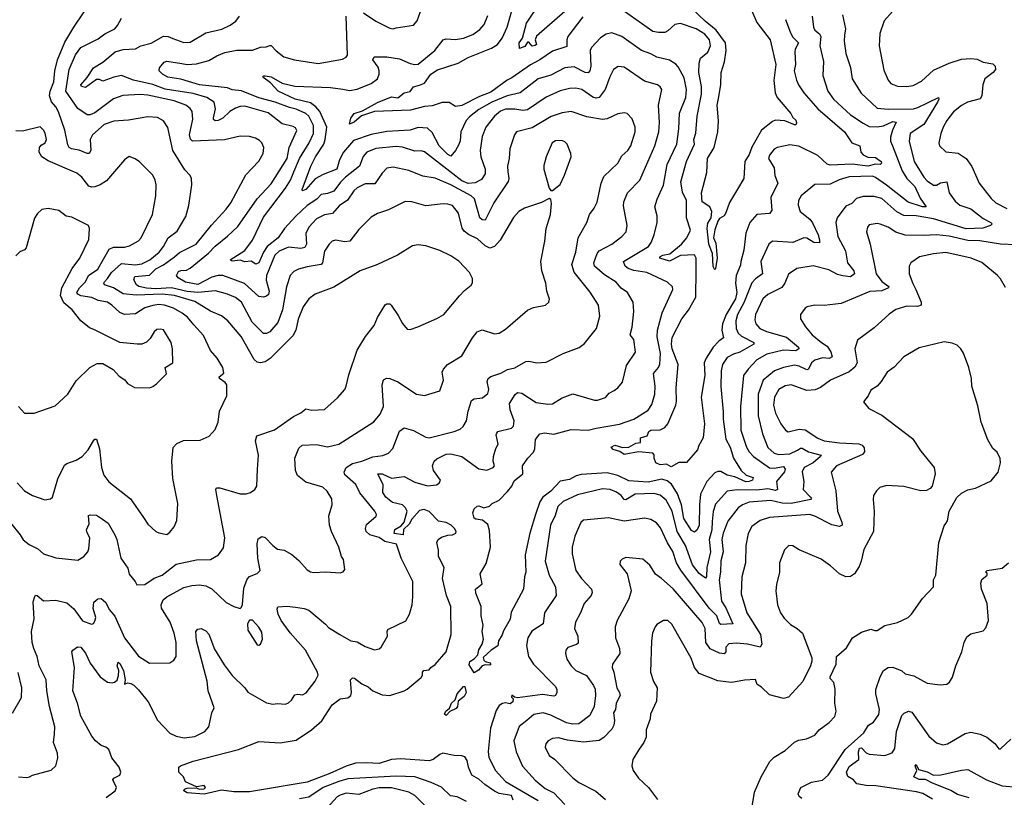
# Model space of a CAD drawing. Extents: x 1246169 to 1426871, y 660025 to 763458.
# Tile 19 of 256: x 1264223 to 1270530, y 677013 to 681993. Entities that reach past the tile are written whole.
import ezdxf

# ---------------------------------------------------------------- set-up
doc = ezdxf.new("R2010")
doc.units = 0

msp = doc.modelspace()

# ---------------------------------------------------------------- linework, layer by layer
at = {"layer": '0CON20XD'}
for points in [[(1264165, 678770), (1264226.5, 678695), (1264245, 678662.2), (1264285, 678632.9), (1264338.8, 678605), (1264375, 678573.1), (1264455, 678545.6), (1264595, 678532.5), (1264635, 678555.8), (1264658.9, 678585), (1264667.1, 678605), (1264673.2, 678675), (1264655, 678707.5), (1264652.2, 678725), (1264669.2, 678765), (1264665, 678817.5), (1264675, 678822.5), (1264715, 678820), (1264753.3, 678795), (1264789.1, 678769.1), (1264832.2, 678695), (1264844.6, 678664.6), (1264871.8, 678545), (1264915, 678480), (1264925, 678442), (1264963.3, 678395), (1264973, 678373), (1265025, 678376.2), (1265085, 678416.9), (1265135, 678435.6), (1265225, 678506.9), (1265355, 678532.9), (1265445, 678535.7), (1265497.5, 678565), (1265528.3, 678611.7), (1265536.9, 678675), (1265485.7, 678945.7), (1265480, 678985), (1265483.8, 678995), (1265505, 678995.7), (1265635, 678957.1), (1265673.9, 678956.1), (1265702.5, 678965), (1265730, 678985), (1265741.2, 679005), (1265745.5, 679114.5), (1265752.7, 679205), (1265734.6, 679295), (1265741.5, 679328.5), (1265855, 679366.7), (1265977.6, 679452.4), (1266025, 679475.6), (1266055, 679501.5), (1266095, 679491.8), (1266175, 679496.7), (1266258.7, 679571.3), (1266305.4, 679624.6), (1266314.4, 679645), (1266330.8, 679719.2), (1266385, 679876.2), (1266437.1, 679965), (1266494.3, 680035), (1266515.7, 680085), (1266565, 680166.7), (1266575, 680173.3), (1266593, 680173), (1266602.5, 680165), (1266648.3, 680098.3), (1266675, 680046.7), (1266705, 680010), (1266725, 680008.8), (1266772.5, 680025), (1266895, 680078.8), (1266940, 680105), (1267041.2, 680225), (1267071.7, 680258.3), (1267115, 680292.5), (1267123, 680307), (1267123.3, 680335), (1267104.2, 680375), (1267035, 680447.1), (1266985, 680480.6), (1266915, 680514.4), (1266825, 680544.2), (1266775, 680551.2), (1266740, 680545), (1266643.3, 680485), (1266515, 680425.6), (1266403.3, 680385), (1266235, 680279.5), (1266115, 680234.4), (1266075, 680204.4), (1266039.5, 680155), (1266006.4, 680075), (1265992.1, 680005), (1265971.7, 679968.3), (1265827.8, 679822.2), (1265795, 679800.9), (1265765, 679794.4), (1265745, 679799.4), (1265725, 679816.9), (1265642.5, 679965), (1265556.7, 680065), (1265516.4, 680096.3), (1265445, 680125.4), (1265345, 680188.1), (1265215, 680227), (1265135, 680234.6), (1264969.3, 680229.3), (1264885, 680237.8), (1264824.8, 680274.8), (1264765.8, 680295), (1264761.8, 680305), (1264766.2, 680315), (1264785.8, 680335), (1264810.9, 680375), (1264875, 680431.1), (1264962.2, 680422.2), (1265005, 680428.5), (1265056.9, 680455), (1265117.6, 680505), (1265145, 680540.5), (1265174.2, 680595.8), (1265232, 680638), (1265288.4, 680731.6), (1265307.6, 680802.4), (1265325.4, 680935.4), (1265323.3, 680975), (1265314.6, 680994.6), (1265281.7, 681031.7), (1265204.1, 681155), (1265172.1, 681302.1), (1265145, 681345.6), (1265105, 681367.3), (1265045, 681371.8), (1264920.6, 681349.4), (1264825.9, 681344.1), (1264765, 681322.3), (1264689.5, 681255), (1264675.4, 681225), (1264680, 681155), (1264668.8, 681135), (1264655, 681135.5), (1264605, 681157.4), (1264555, 681165.4), (1264540, 681175), (1264531.2, 681191.2), (1264513.5, 681285), (1264472.3, 681402.3), (1264455.7, 681435.7), (1264426.6, 681466.6), (1264415.2, 681505), (1264418.9, 681535), (1264441.6, 681595), (1264448.8, 681665), (1264465.7, 681735), (1264511.8, 681848.3), (1264569.5, 681945), (1264763.8, 682236.2)], [(1267829.5, 682010.5), (1267734.5, 681885), (1267727.5, 681865), (1267728, 681822), (1267635, 681792.4), (1267554.5, 681735.5), (1267495, 681703.3), (1267375, 681620), (1267345, 681605.8), (1267241.7, 681528.3), (1267167.9, 681502.1), (1267055, 681443.3), (1267015, 681437.1), (1266975, 681462.2), (1266928.1, 681461.9), (1266865, 681441.9), (1266815, 681436.4), (1266726.5, 681413.5), (1266494.8, 681405.3), (1266412.7, 681377.2), (1266365, 681337.3), (1266335, 681324.4), (1266345, 681362.5), (1266365, 681392.2), (1266419.8, 681410.3), (1266515, 681462.2), (1266605, 681498.5), (1266645, 681493.3), (1266686.4, 681523.6), (1266725, 681533.3), (1266745, 681563.9), (1266785, 681572.7), (1266815, 681586.9), (1266856.4, 681643.6), (1266898.5, 681671.5), (1267032, 681715), (1267095, 681750.9), (1267245, 681809.7), (1267283.2, 681835), (1267312.9, 681875), (1267345.2, 681944.8), (1267397.9, 682135)], [(1267713.8, 682045), (1267533.5, 681886.5), (1267525.8, 681865), (1267532.5, 681835), (1267525, 681827.5), (1267505, 681822.5), (1267485, 681850), (1267475, 681850), (1267458.7, 681821.3), (1267425, 681808.8), (1267423.2, 681845), (1267444.5, 681875), (1267468.3, 681971.7), (1267566.2, 682113.8)], [(1268910.8, 682055), (1268944.5, 681975), (1269030, 681865), (1269066.6, 681705), (1269053.3, 681603.3), (1269061.8, 681525), (1269075.6, 681495), (1269161.2, 681391.2), (1269175, 681366.9), (1269195, 681350), (1269199.3, 681330.7), (1269195, 681318.8), (1269185, 681318.6), (1269123.8, 681345), (1269065, 681349.4), (1269045, 681341.4), (1268974.7, 681285.3), (1268912.7, 681177.3), (1268895, 681128.6), (1268866.9, 681085), (1268862, 680975), (1268821.4, 680908.6), (1268768.7, 680821.3), (1268746.7, 680755), (1268735, 680737.5), (1268705, 680720), (1268695, 680703.3), (1268675, 680646.7), (1268667.3, 680595), (1268681.2, 680561.2), (1268690.4, 680465), (1268680.3, 680399.7), (1268675, 680391.2), (1268665, 680413.3), (1268661.5, 680495), (1268637.3, 680555), (1268626, 680655), (1268631, 680689), (1268652.1, 680725), (1268655.4, 680765.4), (1268644.5, 680795), (1268595, 680827.5), (1268589.4, 680885), (1268625, 681013.8), (1268629.2, 681105), (1268671.9, 681175), (1268694.4, 681275), (1268698.9, 681345), (1268690.5, 681445), (1268698.3, 681488.3), (1268713.7, 681576.3), (1268715.4, 681655), (1268736.8, 681723.2), (1268748.8, 681795), (1268743.8, 681845), (1268685, 681926.5), (1268613.5, 681983.5), (1268485, 682104.3)], [(1264777.9, 677012.1), (1264835.3, 677054.7), (1264843.5, 677075), (1264820.6, 677125), (1264825.8, 677135), (1264864.4, 677155), (1264872.1, 677175), (1264859.6, 677205), (1264814.4, 677265), (1264795, 677318.8), (1264775, 677334.2), (1264745, 677345.8), (1264709.2, 677375), (1264685.8, 677405), (1264615, 677532.5), (1264593.8, 677615), (1264564.4, 677695), (1264574.5, 677845), (1264556.4, 677943.6), (1264564.1, 677955.9), (1264593.4, 677976.6), (1264615, 677975.3), (1264645, 677936.9), (1264675, 677871.1), (1264738.2, 677785), (1264785, 677751.2), (1264815, 677745.4), (1264830.3, 677750.3), (1264846.7, 677763.3), (1264857.1, 677792.9), (1264858.4, 677825), (1264848.1, 677855), (1264855, 677877.5), (1264865, 677870), (1264887.9, 677825), (1264898.6, 677765), (1264895, 677737.5), (1264915, 677746.2), (1264935, 677742.9), (1264955, 677731.4), (1264985, 677700.8), (1265045.5, 677625), (1265105, 677508), (1265184.7, 677424.7), (1265225, 677403.8), (1265276, 677394), (1265345, 677401.8), (1265409.2, 677435), (1265435.6, 677465), (1265453.8, 677555), (1265468.6, 677585), (1265430.4, 677695), (1265425, 677756.7), (1265355.4, 678014.6), (1265350.6, 678075), (1265365, 678090), (1265386.2, 678093.8), (1265415, 678079.2), (1265435, 678058), (1265471.3, 677961.3), (1265532, 677862), (1265585, 677792.5), (1265665, 677713.3), (1265685.4, 677685.4), (1265805, 677617.1), (1265845, 677608.6), (1265875, 677613.1), (1265925, 677609.4), (1265945, 677617.5), (1265964, 677635), (1265985, 677670), (1266005, 677674), (1266035, 677669.4), (1266057.9, 677682.1), (1266115, 677756.2), (1266134.2, 677795), (1266131.1, 677815), (1266052.9, 677955), (1265955, 678066.5), (1265898.8, 678145), (1265879.5, 678185), (1265872.3, 678217.7), (1265876.4, 678233.6), (1265935, 678237.5), (1265989.8, 678229.8), (1266045, 678222.2), (1266075, 678210.6), (1266182.8, 678122.8), (1266201.3, 678101.3), (1266274.7, 678054.7), (1266345, 678016), (1266385, 678009.2), (1266435, 677979.2), (1266495, 677958), (1266525, 677964.2), (1266538, 677975), (1266580, 678045), (1266576.2, 678075), (1266581.4, 678088.6), (1266697, 678143), (1266720.8, 678185), (1266736.5, 678245), (1266742.1, 678297.9), (1266740.8, 678395), (1266665.6, 678545), (1266636.7, 678635), (1266561.2, 678651.2), (1266525, 678677.5), (1266465, 678693.5), (1266442.9, 678715), (1266438, 678735), (1266445, 678760), (1266506.6, 678813.4), (1266508.1, 678825), (1266497.3, 678845), (1266402.8, 678962.8), (1266375.6, 679015.6), (1266305, 679078.8), (1266302.2, 679095), (1266315, 679125.6), (1266355, 679151.2), (1266414.7, 679165.3), (1266485, 679194.5), (1266548.2, 679201.8), (1266585, 679216.7), (1266613.8, 679246.2), (1266655, 679357.8), (1266685, 679379.5), (1266745, 679361.8), (1266825, 679318.8), (1266845, 679315.5), (1267005.3, 679354.7), (1267045, 679370.5), (1267063.3, 679386.7), (1267084.5, 679425), (1267094.7, 679485.3), (1267118, 679555), (1267134.6, 679565.4), (1267187.8, 679572.2), (1267220.9, 679599.1), (1267227.1, 679625), (1267217.5, 679675), (1267224.1, 679695.9), (1267241.9, 679708.1), (1267305, 679728.2), (1267347, 679753), (1267395, 679763.3), (1267465, 679803.3), (1267485, 679806.9), (1267535, 679794.5), (1267595, 679800.5), (1267704.1, 679855.9), (1267806.3, 679893.7), (1267841.5, 679918.5), (1267918.6, 680015), (1267940, 680095), (1267929.5, 680165), (1267877.1, 680247.1), (1267775.5, 680375.5), (1267760, 680425), (1267784.4, 680504.4), (1267800.5, 680595), (1267855.4, 680694.6), (1267872.9, 680745), (1267903.3, 680785), (1267921.5, 680825), (1267946.5, 680945), (1267965, 680988), (1268054.3, 681075), (1268079.5, 681120.5), (1268118.1, 681155), (1268137.8, 681185), (1268164.5, 681275), (1268164.5, 681305), (1268145, 681358.8), (1268115, 681392), (1268095, 681395.8), (1268055, 681389.4), (1267985, 681357.8), (1267955, 681354.4), (1267855, 681370.5), (1267755, 681404.5), (1267697.2, 681397.2), (1267626.8, 681373.2), (1267505, 681301.2), (1267406.2, 681275), (1267392.9, 681255), (1267362.5, 681165), (1267359.1, 681105), (1267347.5, 681055), (1267349.4, 681019.4), (1267357.1, 680975), (1267352.6, 680957.4), (1267259, 680821), (1267205, 680710), (1267185, 680711.4), (1267170, 680725), (1267136.8, 680845), (1267114.4, 680864.4), (1266985, 680936.4), (1266885, 680978.9), (1266805, 680991.5), (1266715, 681026.9), (1266615, 681048.6), (1266575, 681042), (1266545, 681010), (1266498.1, 680941.9), (1266435, 680941.8), (1266384.8, 680915.2), (1266363.7, 680896.3), (1266323.6, 680836.4), (1266269.8, 680800.3), (1266227.8, 680752.2), (1266175, 680742.5), (1266125, 680718.2), (1266075.4, 680665), (1266056.9, 680623.1), (1266059.7, 680555), (1266049.4, 680535), (1266025, 680528.4), (1265945, 680536.7), (1265885, 680510), (1265858.1, 680485), (1265804.2, 680355), (1265802.4, 680325), (1265820.5, 680255), (1265817, 680233), (1265805, 680221.4), (1265785, 680216.9), (1265755, 680221.1), (1265662.9, 680302.9), (1265525, 680355.6), (1265495, 680355.6), (1265455, 680344.2), (1265365, 680296.1), (1265285, 680312.8), (1265238.9, 680338.9), (1265228.6, 680355), (1265239.6, 680380.4), (1265255, 680387.1), (1265290.8, 680389.2), (1265315, 680401.8), (1265433.3, 680496.7), (1265475, 680542.5), (1265554, 680606), (1265620.6, 680669.4), (1265745.2, 680844.8), (1265835, 680941.1), (1265936.5, 681105), (1265949, 681175), (1265997.6, 681282.4), (1265989.7, 681299.7), (1265975, 681309.6), (1265905, 681325.6), (1265815, 681395.8), (1265665, 681438.2), (1265635, 681436.7), (1265605, 681426.7), (1265568.8, 681405), (1265525, 681363.2), (1265495, 681348.2), (1265475, 681345.6), (1265465, 681353.8), (1265463.8, 681363.8), (1265476.9, 681423.1), (1265467.9, 681465), (1265421.4, 681495), (1265335, 681519.7), (1265155, 681547.9), (1265075, 681578.5), (1264952, 681605), (1264875, 681635.4), (1264825.3, 681624.7), (1264755, 681598.6), (1264735, 681610.8), (1264715, 681610.5), (1264645, 681559.3), (1264619.2, 681565), (1264615, 681575.7), (1264656.4, 681623.6), (1264695.6, 681684.4), (1264755, 681721.5), (1264835, 681786.9), (1264885, 681802.2), (1264965, 681805.5), (1264998.8, 681825), (1265065, 681842.9), (1265145, 681886.9), (1265174.3, 681885.7), (1265205, 681872.9), (1265275, 681847.7), (1265315, 681848.8), (1265415, 681909.7), (1265517.3, 681932.7), (1265572.4, 681957.6), (1265606.9, 681983.1), (1265630.6, 682015)], [(1267382.9, 676995), (1267372.5, 677025), (1267295, 677037.5), (1267265, 677052.5), (1267202.9, 677095), (1267165, 677129.2), (1267120, 677155), (1267098.2, 677205), (1267089.6, 677249.6), (1267075, 677272.2), (1267055, 677279.5), (1267005, 677280.8), (1266933.8, 677295), (1266915, 677287.8), (1266872.2, 677255), (1266845, 677246.6), (1266665, 677259), (1266605, 677254.2), (1266525, 677230.3), (1266445, 677234.8), (1266375, 677230.9), (1266315, 677212), (1266210, 677165), (1266065, 677110.4), (1265695, 677047.7), (1265595, 677047.1), (1265515, 677059.1), (1265405, 677032.2), (1265295, 677041.9), (1265274.4, 677055), (1265278.8, 677065), (1265295, 677070.5), (1265353.9, 677073.9), (1265375, 677064.2), (1265405, 677068.1), (1265414.2, 677075), (1265405, 677088.1), (1265355, 677080), (1265285, 677112.5), (1265272.5, 677145), (1265243, 677173), (1265243.3, 677205), (1265252.5, 677215), (1265335, 677244.2), (1265625, 677318.6), (1265755, 677370), (1265891.7, 677361.7), (1265995, 677378.2), (1266092.9, 677445), (1266158, 677502), (1266224, 677606), (1266276.6, 677643.4), (1266325, 677650.8), (1266344.4, 677665.6), (1266348.6, 677685), (1266341.4, 677765), (1266355, 677777.5), (1266367.5, 677775), (1266415, 677738.9), (1266455, 677720.4), (1266485.3, 677695.3), (1266545, 677668.9), (1266595, 677664.4), (1266686, 677695), (1266705.7, 677705), (1266795, 677780.8), (1266802.9, 677795), (1266803.1, 677815), (1266812, 677825), (1266845, 677829.2), (1266856.5, 677845), (1266885, 677863.5), (1266955.7, 677944.3), (1266987.1, 678055), (1266984.5, 678235), (1266957.5, 678305), (1266930.8, 678415), (1266941.5, 678485), (1266905.5, 678555), (1266905.8, 678595), (1266896, 678645), (1266903.8, 678665), (1266925, 678680), (1266965, 678692), (1266996.1, 678693.9), (1267016.4, 678703.6), (1267018, 678715), (1267008.1, 678735), (1266987.8, 678755), (1266955, 678772.5), (1266905, 678781.5), (1266845, 678842.4), (1266814.8, 678855.2), (1266785, 678848.9), (1266734.7, 678795.3), (1266717.6, 678762.4), (1266682.3, 678727.7), (1266679.4, 678695), (1266622.2, 678702.2), (1266625, 678727.4), (1266667.4, 678752.6), (1266685.7, 678774.3), (1266705.1, 678845.1), (1266695, 678866.3), (1266675, 678885.2), (1266610.4, 678900.4), (1266567.7, 678935), (1266550, 678965), (1266551.3, 679015), (1266516.7, 679085), (1266545, 679085.3), (1266605, 679056.9), (1266686.6, 679066.6), (1266755, 679031.4), (1266835, 679007.1), (1266893.9, 679013.9), (1266910, 679025), (1266918.8, 679045), (1266874.2, 679105), (1266867.1, 679135), (1266878.6, 679165), (1266895, 679180.6), (1266955, 679210), (1266985, 679211.8), (1267055, 679196.4), (1267165, 679116.5), (1267215, 679108.6), (1267256, 679125), (1267264, 679135), (1267256.5, 679165), (1267257.8, 679195), (1267272.4, 679247.6), (1267288, 679275), (1267275.7, 679335), (1267278.6, 679345), (1267286.2, 679355), (1267372.4, 679377.6), (1267385, 679388.8), (1267389.6, 679425), (1267365.4, 679495), (1267359.6, 679535), (1267396.5, 679593.5), (1267412, 679605), (1267440.4, 679600.4), (1267531.1, 679541.1), (1267605, 679530), (1267636.1, 679533.9), (1267697.9, 679572.1), (1267765, 679596.7), (1267905, 679555.6), (1267925, 679555.6), (1267975, 679573.3), (1267999.8, 679600.2), (1268031.5, 679618.5), (1268055, 679635.7), (1268085, 679672), (1268110.6, 679779.4), (1268167.1, 679862.9), (1268157.1, 679945), (1268133.6, 679975), (1268145.3, 680024.7), (1268156.5, 680125), (1268151.4, 680185), (1268117.1, 680245), (1268075, 680274.4), (1268042.6, 680312.6), (1267968.8, 680358.8), (1267905.4, 680415), (1267900.3, 680435), (1267922.1, 680495), (1267935, 680512.2), (1268015, 680556.4), (1268080.6, 680605), (1268106.9, 680635), (1268113.3, 680675), (1268091.2, 680801.2), (1268093, 680827), (1268115.4, 680884.6), (1268194.1, 680965.9), (1268216.9, 681015), (1268292, 681185), (1268316, 681275), (1268321.3, 681335), (1268315.4, 681445), (1268335.8, 681545), (1268325, 681563.8), (1268308.8, 681575), (1268225, 681600), (1268095, 681689.4), (1268055.8, 681694.2), (1268026.6, 681673.4), (1268002.4, 681627.6), (1267974, 681545), (1267935, 681494.6), (1267915, 681491.4), (1267895, 681496.6), (1267823.6, 681546.4), (1267785, 681553.8), (1267745, 681551.6), (1267685, 681536.6), (1267595, 681496.1), (1267475, 681415.3), (1267445, 681411.2), (1267395, 681420.3), (1267335, 681419.5), (1267303.4, 681406.6), (1267264.8, 681375.2), (1267209.6, 681305), (1267186.4, 681245), (1267173.1, 681155), (1267177.8, 681115), (1267204.2, 681035), (1267205.3, 681005), (1267180.2, 680969.8), (1267141.5, 680948.5), (1267095.2, 680944.8), (1267055, 680961.6), (1266815, 681147.1), (1266795, 681153.6), (1266755, 681150), (1266675, 681176.4), (1266635, 681180.8), (1266505, 681167.6), (1266446.9, 681145), (1266422.4, 681117.6), (1266400, 681055), (1266309.2, 680985), (1266277.4, 680952.6), (1266235, 680895.3), (1266195, 680879.4), (1266155, 680873.8), (1266126.6, 680843.4), (1266065, 680802.6), (1265991.9, 680735), (1265920, 680655), (1265877.9, 680595), (1265808.6, 680541.4), (1265784.8, 680505), (1265754.4, 680435), (1265735, 680427.3), (1265706.2, 680446.2), (1265665, 680442.9), (1265635, 680452.8), (1265585, 680447.1), (1265571.2, 680455), (1265664.3, 680515), (1265715, 680580), (1265785, 680727.3), (1265925.2, 680915), (1265957.4, 680965), (1265979.6, 681019.6), (1266014.8, 681105), (1266076.7, 681205), (1266106, 681265), (1266105.2, 681315), (1266075, 681375.7), (1266055, 681391.7), (1265995, 681420.2), (1265950.4, 681430.4), (1265860.6, 681465), (1265755, 681491.6), (1265645, 681536.8), (1265585, 681543.6), (1265555, 681557.5), (1265375, 681574.8), (1265255, 681611.8), (1265173.1, 681625), (1265137.3, 681645), (1265116.8, 681665), (1265117.9, 681685), (1265148.1, 681721.9), (1265165, 681727.8), (1265262.2, 681712.2), (1265295, 681705.4), (1265355, 681710.3), (1265435, 681731.8), (1265485, 681762.2), (1265536.6, 681783.4), (1265615, 681798.2), (1265715, 681798.5), (1265765, 681816.2), (1265801.1, 681818.9), (1265825, 681827.5), (1265835, 681827.5), (1265865, 681793.1), (1265915, 681754.4), (1265982.5, 681735), (1266135, 681711.8), (1266290.5, 681739.5), (1266315, 681753.8), (1266323.9, 681766.1), (1266314.6, 682015.4)], [(1269298.8, 682015), (1269307.3, 681945), (1269316.4, 681926.3), (1269345, 681901.8), (1269354.7, 681884.7), (1269347.5, 681825), (1269371.1, 681725), (1269366.4, 681635), (1269398.5, 681535), (1269434.8, 681484.8), (1269545, 681382.9), (1269625, 681329.6), (1269665, 681310), (1269715, 681307.8), (1269755, 681313.7), (1269815, 681341.4), (1269836.8, 681336.8), (1269813.6, 681286.4), (1269801.4, 681241.4), (1269801.4, 681215), (1269813.1, 681185), (1269875, 681024.5), (1269906.2, 680976.2), (1269955.8, 680925), (1269990.7, 680850.7), (1270028, 680795), (1270005.4, 680794.6), (1269913.3, 680825), (1269775, 680932.7), (1269705, 680982.4), (1269685, 680990), (1269535, 680986.6), (1269472.3, 680967.7), (1269415, 680939.4), (1269315, 680937.5), (1269228.1, 680865), (1269212.1, 680835), (1269208.8, 680805), (1269222.7, 680765), (1269284.7, 680714.7), (1269301.7, 680691.7), (1269337.3, 680615), (1269346.4, 680583.6), (1269345, 680564.3), (1269310, 680565), (1269265, 680593.8), (1269245, 680596.1), (1269174.5, 680565.5), (1269045, 680575.6), (1269021.4, 680555), (1268969.3, 680445), (1268980.8, 680365), (1268935, 680332.9), (1268913.1, 680306.9), (1268860.3, 680179.7), (1268821.6, 680105), (1268810, 680065), (1268812.6, 680015), (1268825.9, 679985), (1268846.9, 679966.9), (1268925.8, 679925.8), (1268924.4, 679915), (1268836.3, 679863.7), (1268795, 679851.9), (1268755, 679830.4), (1268724.7, 679785), (1268716.8, 679745), (1268713.5, 679643.5), (1268729.3, 679480.7), (1268728.4, 679435), (1268746.9, 679306.9), (1268773.7, 679255), (1268794.8, 679185), (1268845, 679106.2), (1268876.7, 679075), (1268920.6, 679060.6), (1268917.5, 679045), (1268895.7, 679035), (1268875, 679034.3), (1268804.5, 679064.5), (1268755, 679075.8), (1268715, 679100), (1268695, 679100), (1268675, 679091.1), (1268624.6, 679035), (1268584.7, 678955), (1268577.1, 678885), (1268574.6, 678755.4), (1268562.5, 678725), (1268545, 678711.9), (1268525, 678721.5), (1268477.5, 678797.5), (1268461.3, 678885), (1268437, 678957), (1268397.9, 679017.9), (1268369.8, 679040.2), (1268335, 679049.5), (1268248.3, 679031.7), (1268125, 679038.8), (1268055, 679074.8), (1267985, 679090.5), (1267819.9, 679080.1), (1267787.9, 679072.1), (1267745, 679049.2), (1267685, 679038), (1267625.6, 678974.4), (1267574.7, 678935), (1267554.3, 678905), (1267526.3, 678825), (1267490.4, 678705), (1267460, 678565), (1267464.6, 678455.4), (1267455.5, 678425), (1267450.6, 678345), (1267372.1, 678197.9), (1267365, 678153.3), (1267321.1, 678078.9), (1267313, 678053), (1267290, 678015), (1267285, 677982.5), (1267243.3, 677955), (1267192.4, 677907.6), (1267195, 677891.2), (1267205, 677883.3), (1267236.2, 677875), (1267240, 677865), (1267235, 677860), (1267205, 677861.2), (1267185, 677854), (1267162, 677828), (1267135, 677810), (1267101.3, 677861.3), (1267106.5, 677883.5), (1267135, 677900.8), (1267158, 677925), (1267163.3, 677956.7), (1267186, 677994), (1267194.3, 678025), (1267184.3, 678075), (1267191.2, 678115), (1267178, 678175), (1267180, 678235), (1267145, 678320), (1267142.5, 678345), (1267185, 678380), (1267173.3, 678445), (1267210, 678510), (1267238.8, 678615), (1267231.7, 678721.7), (1267220.9, 678760.9), (1267188, 678788), (1267144.6, 678794.6), (1267135, 678801.2), (1267126, 678835), (1267135, 678860), (1267153, 678877), (1267165, 678878.9), (1267195, 678867.5), (1267231.7, 678878.3), (1267250, 678895), (1267295, 678916.2), (1267348.2, 678971.8), (1267374.6, 679005.4), (1267390.4, 679039.6), (1267445, 679084.2), (1267444.2, 679135), (1267478.6, 679185), (1267515, 679222.9), (1267522, 679245), (1267525.9, 679305), (1267555, 679340.8), (1267585, 679346.7), (1267645, 679338.8), (1267755, 679369.5), (1267865, 679364), (1267915, 679378), (1268065, 679403.6), (1268155.7, 679434.3), (1268248.5, 679491.5), (1268271.9, 679528.1), (1268291.2, 679595), (1268292.9, 679645), (1268282.5, 679727.5), (1268314, 679766), (1268323, 679787), (1268328.1, 679855), (1268307, 679963), (1268307.9, 680005), (1268338.5, 680115), (1268406.2, 680265), (1268405, 680282.5), (1268372.8, 680312.8), (1268240, 680375), (1268155.8, 680385.8), (1268119.6, 680399.6), (1268102.2, 680415), (1268090.8, 680445), (1268250.4, 680539.6), (1268268.8, 680565), (1268287.9, 680615), (1268306.7, 680695), (1268306.2, 680736.2), (1268291.2, 680795), (1268306, 680844), (1268346.2, 680933.8), (1268370.6, 681065), (1268431.6, 681195), (1268444.1, 681294.1), (1268448.2, 681395), (1268490, 681495), (1268493.6, 681545), (1268479.9, 681619.9), (1268441.2, 681691.2), (1268425, 681708.5), (1268385, 681733.6), (1268305, 681752.3), (1268265, 681774.6), (1268205.3, 681795.3), (1268080.6, 681885), (1268015, 681909.2), (1267980.2, 681899.8), (1267942.7, 681877.3), (1267885, 681814.2), (1267876.4, 681795), (1267881.4, 681695), (1267874.7, 681665.3), (1267865, 681651.9), (1267845, 681653.8), (1267775, 681690), (1267715.3, 681684.7), (1267625, 681638.2), (1267545, 681613.9), (1267427.8, 681525), (1267345, 681504.4), (1267247.9, 681465), (1267165, 681417.9), (1267105, 681371.5), (1267083.6, 681346.4), (1267048.4, 681275), (1267043.5, 681216.5), (1267035.7, 681194.3), (1267015, 681155.8), (1266985, 681120), (1266965, 681128.6), (1266910, 681185), (1266865, 681270.6), (1266835, 681297.7), (1266775, 681301.6), (1266725, 681286.5), (1266575, 681277.8), (1266475, 681257.4), (1266360.5, 681219.5), (1266296.6, 681145), (1266272.5, 681095), (1266254.5, 681035), (1266167.7, 681002.3), (1266115, 680974.3), (1266055, 680905.3), (1266035, 680898), (1266032.7, 680905), (1266087.9, 681055), (1266117.1, 681115), (1266170.9, 681195), (1266180.7, 681225), (1266189.8, 681305), (1266145.7, 681405.7), (1266120.4, 681435), (1266085, 681460.2), (1265987.8, 681485), (1265879.4, 681535), (1265828.7, 681588.7), (1265780.8, 681625), (1265786, 681634), (1265795, 681634.3), (1265835, 681626.7), (1265905, 681586.5), (1265985, 681568.2), (1266215, 681558.3), (1266292.4, 681547.6), (1266335, 681539.7), (1266385, 681547.2), (1266475, 681584.7), (1266514.5, 681615), (1266526.6, 681643.4), (1266525.4, 681664.6), (1266519.2, 681689.2), (1266485.7, 681735), (1266494.4, 681755.6), (1266575, 681754.6), (1266655, 681741.4), (1266725, 681712.5), (1266755, 681706), (1266775, 681708.4), (1266883.1, 681795), (1266936, 681864), (1266955, 681870), (1267015, 681866), (1267065.9, 681874.1), (1267125, 681898.8), (1267170.9, 681929.1), (1267197.1, 681962.9), (1267220.7, 682019.3)], [(1266425, 682036.7), (1266503.4, 681983.4), (1266595, 681938.1), (1266615, 681934.3), (1266635, 681941.4), (1266745, 681958.8), (1266768.6, 681985), (1266800, 682075)], [(1269129.1, 681995), (1269157.3, 681915), (1269174, 681884), (1269210.9, 681845), (1269189.6, 681805), (1269187.4, 681787.4), (1269192.3, 681705), (1269184.6, 681664.6), (1269199.5, 681605), (1269210.9, 681575), (1269245.4, 681525), (1269335, 681422.3), (1269505.5, 681275), (1269553.6, 681203.6), (1269604.2, 681184.2), (1269611.5, 681145), (1269625, 681127.5), (1269655, 681111.8), (1269705, 681109.6), (1269741.5, 681085), (1269742.7, 681075), (1269733.9, 681066.1), (1269705, 681067), (1269655, 681055.7), (1269555, 681067.8), (1269415, 681060.6), (1269395, 681066.7), (1269335, 681123.1), (1269213, 681183), (1269155, 681190.9), (1269075, 681175.4), (1269055, 681164.5), (1269025, 681125.8), (1269019.6, 681105), (1269054.5, 681045), (1269059.1, 680995), (1269078.5, 680945), (1269033.3, 680855), (1269039.7, 680770.3), (1269025, 680751.9), (1268943.6, 680746.4), (1268899.5, 680695), (1268873.8, 680625), (1268862, 680518), (1268842.9, 680445), (1268839, 680421), (1268811.9, 680355), (1268808.8, 680305), (1268815.5, 680245), (1268808.3, 680205), (1268747.3, 680105), (1268725.2, 680045), (1268719.8, 680005), (1268731.9, 679955), (1268701.1, 679935), (1268663.9, 679896.1), (1268619.5, 679825), (1268608.1, 679795), (1268610.9, 679715), (1268588.7, 679575), (1268608.9, 679405), (1268601.2, 679315), (1268573.1, 679266.9), (1268565, 679237.5), (1268493.6, 679156.4), (1268445, 679156.2), (1268395, 679130), (1268365, 679146.2), (1268325, 679142.5), (1268297.5, 679155), (1268286.7, 679185), (1268286.4, 679206.4), (1268278, 679218), (1268187.5, 679225), (1268095, 679209.2), (1268067.8, 679227.8), (1268025, 679241.1), (1268012, 679255), (1268035, 679268.2), (1268085, 679252.7), (1268125, 679254.5), (1268170, 679280), (1268200, 679285), (1268200, 679315), (1268241.3, 679328.7), (1268252.7, 679355), (1268264.6, 679365), (1268324.5, 679365.5), (1268355, 679380.5), (1268374.6, 679405.4), (1268426.2, 679525), (1268430.7, 679550.7), (1268426.9, 679635), (1268441.2, 679785), (1268401.5, 679885), (1268397.9, 679915), (1268402.6, 679957.4), (1268463.7, 680076.3), (1268506.4, 680133.6), (1268553.9, 680215), (1268556.6, 680386.6), (1268555.3, 680465), (1268545, 680487.9), (1268455, 680482.1), (1268385, 680445.6), (1268324.2, 680465), (1268323.5, 680473.5), (1268343.1, 680485), (1268386.5, 680493.5), (1268461.2, 680555), (1268495.3, 680595), (1268519.6, 680645), (1268494.5, 680725), (1268493.5, 680835), (1268467.4, 680887.4), (1268458, 680955), (1268494.7, 681085), (1268546.3, 681195), (1268541.1, 681225), (1268554.8, 681265.2), (1268561.4, 681375), (1268591, 681515), (1268590.2, 681565), (1268573.7, 681655), (1268574.7, 681715.3), (1268583.6, 681746.4), (1268631.1, 681785), (1268647.3, 681825), (1268641.3, 681865), (1268611.3, 681901.3), (1268555, 681934.7), (1268455, 681969.1), (1268418.9, 681961.1), (1268375, 681921.1), (1268355, 681911.8), (1268315, 681910), (1268278.1, 681918.1), (1268096.9, 682045)], [(1269492.2, 682025), (1269511.5, 681935), (1269506.4, 681893.6)], [(1269814.2, 682045), (1269759.2, 681985), (1269731.5, 681905), (1269728.2, 681825), (1269758.9, 681668.9), (1269784.7, 681604.7), (1269802.5, 681585), (1269845, 681566.2), (1269905, 681564.5), (1269945, 681570.9), (1269999.9, 681600.1), (1270075, 681668.9), (1270176.2, 681715), (1270255, 681739.2), (1270315, 681743.8), (1270355, 681739.5), (1270395, 681721.2), (1270455, 681709.4), (1270471.4, 681695), (1270473.3, 681675), (1270458.9, 681655), (1270405.3, 681614.7), (1270392.5, 681575), (1270385.4, 681505), (1270375, 681487.1), (1270293.8, 681465), (1270255, 681443.6), (1270205, 681401.8), (1270161.9, 681348.1), (1270137.5, 681305), (1270123.6, 681265), (1270110, 681205), (1270113.8, 681185), (1270155, 681146.9), (1270235, 681137.8), (1270284.2, 681105), (1270322.2, 681052.2), (1270367.5, 680945), (1270445, 680846.9), (1270475, 680820.9), (1270545, 680783.1)], [(1264215, 677143.5), (1264269.4, 677140.6), (1264286.8, 677143.2), (1264305, 677155.7), (1264425, 677186.9), (1264454.5, 677215.5), (1264468.6, 677265), (1264465, 677296.7), (1264439.4, 677365), (1264447, 677417), (1264447.8, 677465), (1264414, 677595), (1264396.1, 677695), (1264393.1, 677765), (1264348.9, 677855), (1264335.7, 677915.7), (1264313.4, 677965), (1264303.2, 678005), (1264300, 678075), (1264317.1, 678155), (1264310.5, 678265), (1264320.3, 678299.7), (1264325, 678306.7), (1264335, 678306), (1264375, 678271.8), (1264455, 678275.5), (1264525, 678258.4), (1264570.9, 678220.9), (1264625, 678142.5), (1264682.5, 678122.5), (1264695, 678126.7), (1264705, 678140), (1264710.6, 678165), (1264693.1, 678223.1), (1264698.1, 678261.9), (1264723.3, 678285), (1264745, 678286.9), (1264775, 678260.6), (1264796.4, 678215), (1264832.4, 678172.4), (1264894.5, 678035), (1264985, 677917.5), (1265055, 677872.9), (1265185, 677874), (1265209.7, 677890.3), (1265225.4, 677914.6), (1265225.4, 678004.6), (1265212.3, 678065), (1265187.1, 678135), (1265131.5, 678225), (1265129.2, 678245), (1265141.5, 678278.5), (1265165, 678297.1), (1265275, 678356.1), (1265325, 678370), (1265375, 678374.6), (1265415, 678367.3), (1265455, 678348.2), (1265545, 678260.6), (1265595, 678234.2), (1265635, 678222.5), (1265645, 678230), (1265651.2, 678248.8), (1265658.1, 678351.9), (1265680.7, 678410.7), (1265695, 678428.1), (1265745, 678447.1), (1265763.1, 678465), (1265749.2, 678545), (1265744.5, 678635.5), (1265751.5, 678668.5), (1265775, 678684.2), (1265795, 678677.5), (1265844.3, 678625), (1265875, 678602), (1265916.6, 678596.6), (1265967.2, 678567.2), (1266010.6, 678530.6), (1266065, 678469.2), (1266085, 678457.5), (1266105, 678452.5), (1266185, 678457.1), (1266275, 678450.8), (1266295, 678456.7), (1266305, 678472.5), (1266296.2, 678535), (1266284.2, 678554.2), (1266266.9, 678615), (1266219.4, 678715), (1266207.8, 678755), (1266203.4, 678816.6), (1266224.3, 678885), (1266222.5, 678925), (1266193.4, 678973.4), (1266165, 678998.6), (1266055, 679032.2), (1266003.3, 679073.3), (1265989.7, 679105), (1265985.9, 679185.9), (1266010.9, 679249.1), (1266031.5, 679268.5), (1266125, 679271.6), (1266195, 679256.7), (1266266.4, 679273.6), (1266491.9, 679418.1), (1266532.4, 679467.6), (1266553.8, 679515), (1266544.4, 679655.6), (1266554.2, 679685.8), (1266572.5, 679697.5), (1266595, 679695.7), (1266644.7, 679674.7), (1266765, 679594.3), (1266815, 679586.2), (1266914.3, 679615.7), (1266937.1, 679685), (1266928.1, 679735), (1266937.1, 679755), (1266964, 679785), (1267055, 679839.2), (1267123.5, 679955), (1267154.2, 679995), (1267185, 680006.5), (1267265, 679981.9), (1267295, 679985.7), (1267335, 680011.4), (1267475, 680133.3), (1267515, 680150), (1267590, 680165), (1267612.5, 680185), (1267616.4, 680203.6), (1267600, 680255), (1267594, 680305), (1267567.8, 680385), (1267561.8, 680445), (1267587.5, 680575), (1267595.6, 680655), (1267622, 680745), (1267630, 680815), (1267625, 680842.5), (1267615, 680847.5), (1267565, 680822.5), (1267456.7, 680785), (1267420, 680765), (1267385, 680726), (1267299.7, 680580.3), (1267265, 680539.6), (1267235, 680530), (1267205.2, 680545.2), (1267155, 680590.4), (1267097.9, 680617.9), (1267069.3, 680639.3), (1267058.2, 680658.3), (1267034.7, 680754.7), (1266995, 680802.5), (1266965, 680812.5), (1266935, 680813.5), (1266825, 680800.4), (1266735, 680826.4), (1266692, 680828), (1266585, 680774.5), (1266515, 680751.4), (1266475, 680727.5), (1266395, 680650), (1266338.8, 680575), (1266305, 680570.5), (1266245, 680580), (1266225, 680574.4), (1266204.7, 680555.3), (1266175, 680510), (1266163.6, 680436.4), (1266155, 680425.5), (1266065, 680410.8), (1266008.8, 680395), (1265979.8, 680380.2), (1265955.4, 680354.6), (1265931.1, 680281.1), (1265906.5, 680135), (1265875.9, 680054.1), (1265825, 679993.9), (1265805, 679982.5), (1265785, 679983.3), (1265713.3, 680055), (1265642.9, 680185), (1265605, 680212.9), (1265555, 680236.1), (1265476.8, 680256.8), (1265364.6, 680245.4), (1265295, 680252.7), (1265196.1, 680276.1), (1265095, 680270.4), (1265035, 680274.6), (1264987.3, 680285), (1264972.2, 680295), (1264955, 680326.7), (1264961.3, 680348.7), (1265055, 680356.9), (1265095, 680396.7), (1265145, 680423.6), (1265215.5, 680474.5), (1265247.3, 680502.7), (1265354, 680556), (1265452.4, 680677.6), (1265545, 680779.4), (1265575, 680820.8), (1265671.4, 680998.6), (1265755, 681086.2), (1265782.5, 681135), (1265787.5, 681175), (1265775, 681203.3), (1265759.1, 681219.1), (1265734.3, 681234.3), (1265695.9, 681244.1), (1265635, 681248), (1265535.8, 681224.2), (1265330.8, 681215), (1265317.5, 681227.5), (1265310.3, 681255), (1265333.2, 681355), (1265328.2, 681405), (1265314.4, 681425), (1265288.1, 681445), (1265212.5, 681472.5), (1265045, 681510.5), (1264995, 681513.5), (1264883.1, 681506.9), (1264825, 681487.1), (1264705, 681395.8), (1264675, 681383.9), (1264655, 681383.3), (1264595, 681424), (1264519.5, 681535), (1264541.1, 681675), (1264581.6, 681768.4), (1264615, 681815.4), (1264725, 681870.4), (1264768, 681902), (1264833.1, 681935), (1264850.4, 681955), (1264875, 682003.1)], [(1269506.4, 681893.6), (1269504.6, 681855), (1269515.4, 681775.4), (1269545, 681687.5), (1269555.6, 681615), (1269611.7, 681521.7), (1269715, 681425.6), (1269785, 681419.5), (1269947, 681423), (1269975, 681430.3), (1270107.5, 681495), (1270110, 681485), (1270102.5, 681465), (1270015, 681322.2), (1269926.9, 681265), (1269920.8, 681215), (1269952.7, 681085), (1270015, 680984.5), (1270035, 680961.2), (1270075, 680933.8), (1270095, 680933.8), (1270120.9, 680949.1), (1270161.2, 680955), (1270177.1, 680885), (1270215, 680830.9), (1270245.3, 680805.3), (1270315, 680782.1), (1270395, 680719.1), (1270444.2, 680695), (1270452, 680685), (1270441.2, 680675), (1270392.8, 680657.2), (1270285, 680654.5), (1270075, 680717.8), (1269965, 680736.3), (1269885, 680739.5), (1269841.5, 680761.5), (1269745, 680847.5), (1269695, 680859.7), (1269625, 680860), (1269582.4, 680847.6), (1269553.5, 680816.5), (1269515, 680798.9), (1269459.4, 680725), (1269450, 680695), (1269463.9, 680605), (1269512.8, 680512.8), (1269524.6, 680435), (1269566.7, 680385), (1269570, 680365), (1269545, 680345.5), (1269495, 680352.6), (1269461.6, 680361.6), (1269405, 680391.5), (1269305, 680416.7), (1269201.2, 680398.8), (1269147.4, 680362.6), (1269124.5, 680305), (1269105, 680278.9), (1269015, 680232.1), (1268983.8, 680205), (1268935.5, 680105), (1268930.9, 680070.9), (1268937.8, 680045), (1268964.7, 680014.7), (1269005.7, 679995.7), (1269135, 679959.4), (1269212.2, 679895), (1269214.4, 679885), (1269195, 679872.8), (1269115, 679875.6), (1269008.9, 679851.1), (1268945.2, 679814.8), (1268888.2, 679755), (1268860, 679715), (1268839.1, 679515), (1268842.2, 679365), (1268877.8, 679255), (1268894.8, 679224.8), (1268922.1, 679195), (1269025, 679123.7), (1269055, 679121.7), (1269115, 679132.6), (1269125.2, 679115.2), (1269122.4, 679097.6), (1269070.3, 679035), (1269075.9, 678985), (1269065, 678977.5), (1269015, 678987.8), (1268945, 678979.7), (1268817.9, 678982.1), (1268755, 678972.7), (1268680.1, 678889.9), (1268665.9, 678844.1), (1268658.5, 678778.5), (1268655.6, 678725), (1268640.2, 678665), (1268648.4, 678585), (1268623.8, 678485), (1268622.5, 678427.5), (1268615, 678415.8), (1268575, 678445.3), (1268531.8, 678501.8), (1268487.7, 678625), (1268434.8, 678715), (1268403.3, 678845), (1268363.9, 678915), (1268325, 678947.5), (1268285, 678957.8), (1268165, 678954.1), (1268105, 678918.2), (1268095, 678920.8), (1268075, 678946.8), (1268045, 678968.2), (1268004.1, 678984.1), (1267955, 678988), (1267795, 678949.1), (1267703.3, 678906.7), (1267669.6, 678875), (1267652.1, 678817.9), (1267623.8, 678755), (1267587.9, 678525), (1267615.3, 678435.3), (1267655, 678360), (1267658.5, 678305), (1267584.4, 678195), (1267576.9, 678125), (1267503.8, 678076.2), (1267477.1, 678035), (1267468.9, 677985), (1267482.9, 677915), (1267513.5, 677865), (1267653.1, 677725), (1267664.3, 677705), (1267662.5, 677685), (1267655.8, 677665), (1267645, 677660), (1267571.2, 677671.2), (1267411.1, 677651.1), (1267393.3, 677653.3), (1267375, 677667.5), (1267373.3, 677655), (1267383.3, 677643.3), (1267381.2, 677625), (1267365, 677612), (1267353, 677613), (1267335, 677618.6), (1267315, 677614.3), (1267295, 677600), (1267275, 677570), (1267238.4, 677455), (1267224.3, 677305.7), (1267228.9, 677268.9), (1267270.9, 677185), (1267335.5, 677115), (1267545, 676992.5)], [(1264206.6, 679026.6), (1264255, 678976.2), (1264305, 678946.2), (1264385, 678918.8), (1264420, 678925), (1264433.8, 678936.2), (1264466.8, 679053.2), (1264510.8, 679139.2), (1264525, 679150.6), (1264585, 679171.5), (1264622.9, 679195), (1264662.6, 679237.4), (1264695, 679296), (1264705, 679306), (1264715, 679306.2), (1264735.5, 679245), (1264746.5, 679125), (1264763.1, 679075), (1264795, 679034.2), (1264933.1, 678925), (1265015.8, 678805.8), (1265045, 678763.3), (1265095, 678715.8), (1265115, 678707.1), (1265165, 678697.1), (1265185, 678710), (1265212.9, 678745), (1265230.6, 678785), (1265237.1, 678895), (1265203.8, 679055), (1265197.1, 679165), (1265207.2, 679252.8), (1265230.8, 679279.2), (1265271.7, 679298.3), (1265379.5, 679300.5), (1265436.7, 679325), (1265475, 679367.5), (1265493.8, 679415), (1265504, 679485), (1265550, 679585), (1265550, 679655), (1265539.4, 679669.4), (1265502, 679695), (1265501.2, 679705), (1265530, 679730), (1265524.4, 679765), (1265487.1, 679825), (1265445.7, 679875), (1265400.9, 679970.9), (1265339.7, 680039.7), (1265297.8, 680087.8), (1265263.9, 680113.9), (1265209.4, 680145), (1265150, 680165), (1265115, 680168.3), (1265075, 680162.9), (1265025, 680147.3), (1264965, 680110), (1264895, 680105.4), (1264865, 680117.3), (1264814.5, 680165), (1264785, 680183.9), (1264725, 680195.3), (1264685, 680213.6), (1264615, 680224.8), (1264595.5, 680235), (1264589.6, 680245), (1264606.9, 680275), (1264644.2, 680315), (1264664.6, 680355.4), (1264724.8, 680395.2), (1264795.6, 680524.4), (1264825, 680535.2), (1264895, 680536.8), (1264925.9, 680544.1), (1264983.8, 680576.2), (1265001.4, 680595), (1265074.5, 680745.5), (1265095.7, 680864.3), (1265098, 680935), (1265092, 680965), (1265075, 680996.7), (1264991.7, 681081.7), (1264962.7, 681102.7), (1264925, 681116), (1264893.8, 681095), (1264780, 680960), (1264738, 680935), (1264705, 680923.6), (1264685, 680920.5), (1264666.3, 680926.3), (1264620.8, 680985), (1264589.4, 681009.4), (1264405, 681088), (1264364.2, 681115), (1264349.1, 681145), (1264350.5, 681175), (1264360.4, 681189.6), (1264385.8, 681205), (1264394.3, 681225), (1264385.6, 681265.6), (1264376, 681285), (1264355, 681305.8), (1264240.5, 681279.5), (1264197.9, 681282.1)], [(1267635, 680900), (1267685, 680937.5), (1267713.2, 680996.8), (1267756, 681115), (1267754, 681135), (1267729.2, 681195), (1267715, 681210.8), (1267695, 681218.6), (1267655, 681217.1), (1267634.4, 681205), (1267595.7, 681115), (1267580.3, 681059.7), (1267579.4, 681035), (1267613.8, 680915), (1267625, 680900), (1267635, 680900)], [(1264315, 679473.3), (1264450.5, 679519.5), (1264531.2, 679595), (1264585, 679680), (1264673.6, 679766.4), (1264718.8, 679791.2), (1264755, 679790.8), (1264822.3, 679752.3), (1264860.7, 679710.7), (1264896.4, 679686.4), (1264913.6, 679663.6), (1264958.3, 679638.3), (1265053.9, 679636.1), (1265075.9, 679644.1), (1265099.5, 679660.5), (1265163.3, 679725), (1265156, 679765), (1265204, 679795), (1265202.5, 679885), (1265194.2, 679925), (1265145, 680006.2), (1265125, 680012), (1265102.1, 680007.9), (1265084, 679995), (1265059.1, 679950.9), (1265035, 679927.5), (1265005, 679915.6), (1264975.6, 679914.4), (1264865.5, 679925.5), (1264698.8, 680008.8), (1264669.5, 680019.5), (1264614.2, 680065), (1264559.4, 680135), (1264505, 680180.6), (1264485.7, 680225.8), (1264493.4, 680276.6), (1264560.2, 680399.8), (1264607.8, 680465), (1264665.6, 680585), (1264670, 680655), (1264663.9, 680673.9), (1264557.6, 680727.6), (1264520, 680735), (1264475, 680770), (1264405, 680784.2), (1264365, 680778), (1264337.6, 680752.4), (1264319.1, 680720.9), (1264265, 680532.5), (1264255, 680520), (1264225, 680506), (1264199.6, 680480.4)], [(1270605, 680550.5), (1270505, 680555.3), (1270372.5, 680577.5), (1270295, 680579.1), (1270176, 680606), (1270095, 680615.8), (1270015, 680610.7), (1269895, 680613.1), (1269835, 680631.5), (1269785, 680664.5), (1269733.6, 680683.6), (1269715, 680686.7), (1269665, 680678.6), (1269653.1, 680665), (1269647.8, 680635), (1269671.1, 680555), (1269708.6, 680365), (1269745, 680315.4), (1269788.9, 680285), (1269786.9, 680275), (1269745, 680256.2), (1269668, 680252), (1269485, 680174.5), (1269375, 680162.2), (1269314.5, 680165.5), (1269267.5, 680155), (1269255, 680146.2), (1269224, 680105), (1269225, 680077.5), (1269255.8, 680025), (1269298.1, 679975), (1269358.2, 679925), (1269395, 679902.9), (1269418, 679865), (1269426.2, 679833.8), (1269407.1, 679822.9), (1269365, 679826.6), (1269315, 679813.3), (1269295, 679794.5), (1269275.2, 679754.8), (1269265, 679750.6), (1269215, 679774.2), (1269185, 679779.7), (1269115, 679765.9), (1269056.8, 679743.2), (1268985.4, 679685), (1268953.9, 679595), (1268952.3, 679455), (1268980.1, 679340.1), (1269015, 679253.5), (1269055, 679216.6), (1269085, 679207.8), (1269155, 679213.5), (1269205, 679236.9), (1269225, 679250), (1269235, 679249.7), (1269275, 679226.1), (1269355.7, 679205), (1269352.2, 679195), (1269305.8, 679154.2), (1269248.5, 679125), (1269235, 679096.7), (1269245.5, 679035), (1269241.4, 678985), (1269288.9, 678935), (1269294.3, 678925), (1269290.3, 678919.7), (1269165, 678894.5), (1269106.7, 678896.7), (1269035, 678914.3), (1268896.2, 678903.8), (1268853.3, 678886.7), (1268825, 678867.3), (1268759.6, 678780.4), (1268728.2, 678705), (1268720.5, 678665), (1268729.6, 678585), (1268713, 678527), (1268712.4, 678455), (1268703.4, 678406.6), (1268718.2, 678268.2), (1268746.1, 678226.1), (1268791.2, 678125), (1268715, 678120.5), (1268706.2, 678126.2), (1268688.2, 678175), (1268639.6, 678225), (1268457, 678467), (1268429.3, 678515), (1268406.5, 678586.5), (1268372.8, 678642.8), (1268328.1, 678738.1), (1268301.7, 678771.7), (1268265, 678792.5), (1268225, 678801.5), (1268095, 678782.2), (1267995, 678803.3), (1267835, 678787.8), (1267817.2, 678772.8), (1267778.2, 678685), (1267760.9, 678615), (1267761.4, 678571.4), (1267785.6, 678465), (1267821.5, 678415), (1267885.7, 678345), (1267890.8, 678325), (1267884.2, 678305), (1267838.9, 678255), (1267815.6, 678195), (1267782.7, 678135), (1267777.1, 678095), (1267798.8, 678045), (1267799.8, 678000.2), (1267789.4, 677990.6), (1267735, 677971.4), (1267721.9, 677955), (1267720, 677935), (1267728, 677898), (1267755, 677854.4), (1267786, 677826), (1267852.7, 677792.7), (1267898.8, 677728.8), (1267908.2, 677705), (1267912.1, 677665), (1267903.3, 677595), (1267875, 677536.7), (1267805, 677484.1), (1267765, 677481.2), (1267725, 677490), (1267625, 677539.1), (1267575, 677554.6), (1267517.1, 677542.9), (1267471.2, 677505), (1267423, 677467), (1267388.5, 677375), (1267403.8, 677305), (1267443, 677213), (1267525, 677123.1), (1267589.8, 677069.8), (1267645, 677040.7), (1267715, 676967.1)], [(1270537.6, 680277.6), (1270505, 680333.8), (1270485.5, 680355.5), (1270385, 680438.9), (1270316.4, 680466.3), (1270155, 680501.8), (1270075, 680493.3), (1269986.2, 680475), (1269931.4, 680435), (1269920.6, 680415), (1269921.1, 680365), (1269942.6, 680302.6), (1269963.4, 680265), (1269997.8, 680185), (1269997.5, 680165), (1269973.6, 680156.4), (1269905, 680157.5), (1269835, 680136.9), (1269792.6, 680107.4), (1269695, 680018.6), (1269590.3, 679939.7), (1269571.9, 679885), (1269587.9, 679795), (1269572, 679768), (1269535, 679738.8), (1269416.4, 679683.6), (1269353.1, 679636.9), (1269317.8, 679622.2), (1269265, 679618.9), (1269164.3, 679654.3), (1269125, 679648.9), (1269085, 679624.3), (1269057.7, 679575), (1269052.2, 679525), (1269063.6, 679473.6), (1269097.5, 679405), (1269128, 679365), (1269145, 679354.4), (1269215, 679371.5), (1269254.1, 679365.9), (1269335, 679312.9), (1269375, 679296), (1269475, 679283.3), (1269596.8, 679276.8), (1269618.9, 679268.9), (1269632.1, 679252.1), (1269633.8, 679225), (1269621, 679209), (1269455, 679135.4), (1269421.1, 679095), (1269450.9, 678975), (1269460.7, 678845), (1269487.9, 678775), (1269490, 678755), (1269475, 678747.5), (1269425, 678758.7), (1269315, 678814.2), (1269285, 678823.8), (1269025.3, 678804.7), (1268965, 678785.4), (1268912.3, 678747.7), (1268888, 678702), (1268873.8, 678625), (1268871.2, 678515), (1268847.5, 678425), (1268843.6, 678316.4), (1268880.5, 678195), (1268968.4, 678055), (1268976, 677994), (1268965.5, 677974.5), (1268884.6, 677994.6), (1268815, 678000), (1268765, 677995.4), (1268745.5, 677975), (1268746.1, 677943.9), (1268735, 677930.9), (1268705, 677936.4), (1268645, 677963.2), (1268618.9, 678005), (1268613.7, 678093.7), (1268595, 678133.1), (1268408.2, 678348.2), (1268333.9, 678413.9), (1268295, 678442.5), (1268260.2, 678500.2), (1268215, 678538.6), (1268105, 678548), (1268081.7, 678538.3), (1268070, 678525), (1268067.5, 678505), (1268114.4, 678444.4), (1268140, 678335), (1268124.4, 678285), (1268049.4, 678145), (1268036.7, 678105), (1268039.5, 678035), (1268065.4, 677965), (1268068.1, 677935), (1268019.4, 677865), (1268016.9, 677845), (1268029.4, 677815), (1268047.5, 677715), (1268065.5, 677685), (1268070, 677665), (1268044.4, 677615.6), (1268039.1, 677575), (1268027, 677553), (1268033.9, 677505), (1268029.2, 677475), (1268015, 677449.4), (1267964.7, 677395.3), (1267935, 677377.7), (1267833.5, 677366.5), (1267731.9, 677378.1), (1267675, 677394.5), (1267635, 677389.5), (1267608, 677375), (1267592.9, 677355), (1267588.1, 677335), (1267615, 677280), (1267648.3, 677258.3), (1267765, 677137.8), (1267805, 677108.5), (1267913.4, 677053.4), (1267975, 676998.1)], [(1268914.1, 676954.1), (1268930, 677045), (1268971.4, 677145), (1269027.2, 677242.8), (1269055, 677269.2), (1269126.4, 677313.6), (1269185, 677365.8), (1269212.1, 677377.9), (1269261.9, 677388.1), (1269315, 677411.2), (1269343.8, 677445), (1269408.2, 677491.8), (1269445, 677530), (1269452.5, 677565), (1269443.3, 677615), (1269447.1, 677705), (1269437.3, 677747.3), (1269414, 677774), (1269414.2, 677785), (1269452.5, 677865), (1269455.8, 677914.2), (1269518.8, 677971.2), (1269556.7, 678035), (1269615, 678070), (1269675, 678090), (1269700.7, 678080.7), (1269715, 678082), (1269765, 678114.3), (1269845, 678132.5), (1269913.3, 678165), (1269934.4, 678185.6), (1270005, 678286.2), (1270075, 678360), (1270076, 678405), (1270092, 678435), (1270110, 678645), (1270145, 678752.5), (1270155, 678766.7), (1270165.7, 678784.3), (1270175.6, 678845), (1270225, 678934), (1270255, 678961.2), (1270295, 678982), (1270345, 678992), (1270445, 679040), (1270490, 679095), (1270505.9, 679154.1), (1270502.3, 679182.3), (1270484.1, 679224.1), (1270455.9, 679245.9), (1270425, 679303.3), (1270381.4, 679415), (1270359.7, 679519.7), (1270321.4, 679645), (1270320, 679695), (1270302.9, 679765), (1270267.9, 679857.9), (1270251.2, 679885), (1270227.7, 679907.7), (1270195, 679922), (1270145, 679930.8), (1269985, 679892), (1269886.6, 679833.4), (1269823.3, 679766.7), (1269779.2, 679735), (1269741.4, 679675), (1269715, 679646), (1269675, 679620), (1269657.5, 679585), (1269626.7, 679545), (1269662.1, 679502.1), (1269745, 679460), (1269941.7, 679311.7), (1269995, 679230), (1270081.2, 679125), (1270086.2, 679085), (1270066.7, 679005), (1270055, 678991.2), (1270031.2, 678978.8), (1269993.9, 678976.1), (1269885, 679004.4), (1269775, 679010.8), (1269733, 678997), (1269710, 678975), (1269692, 678945), (1269688.8, 678921.2), (1269695.6, 678844.4), (1269692.5, 678715), (1269630.8, 678599.2), (1269612.2, 678525), (1269599.8, 678490.2), (1269570, 678445), (1269545, 678427.1), (1269515, 678425.6), (1269475, 678444.2), (1269416.4, 678496.4), (1269357.4, 678537.4), (1269215, 678598), (1269175, 678623.3), (1269150, 678625), (1269121.2, 678598.8), (1269089.2, 678515), (1269090.6, 678455), (1269070.6, 678375), (1269066.7, 678335), (1269076.5, 678245), (1269095.6, 678195), (1269120.6, 678160.6), (1269160.7, 678120.7), (1269203.3, 678095), (1269236.7, 678065), (1269295.8, 677905.8), (1269296.2, 677885), (1269289.2, 677855), (1269238.8, 677755), (1269146.7, 677653.3), (1269115, 677645.8), (1269025, 677668.6), (1268975, 677718), (1268947.5, 677735), (1268935, 677766.7), (1268865, 677764), (1268785, 677748.8), (1268745, 677752), (1268695, 677760), (1268575.7, 677805.7), (1268546, 677845), (1268524.3, 677905), (1268400.9, 678120.9), (1268375, 678145.7), (1268345.7, 678144.3), (1268305, 678120), (1268292.5, 678105), (1268275.7, 678065), (1268270.6, 678015), (1268263.3, 677815), (1268281.9, 677755), (1268305.6, 677715), (1268302.1, 677627.9), (1268264.2, 677545), (1268260.8, 677515), (1268236, 677445), (1268235, 677397.5), (1268221.2, 677365), (1268186, 677315), (1268150.8, 677255), (1268142.9, 677215), (1268152.9, 677185), (1268187.5, 677135), (1268250.8, 677075), (1268308.9, 676998.9)], [(1264216.2, 679515), (1264255, 679473.3), (1264315, 679473.3)], [(1269232.5, 677005), (1269215, 677017.5), (1269208.8, 677035), (1269226.7, 677075), (1269295, 677110.6), (1269365, 677123.6), (1269402.3, 677155), (1269510.3, 677319.7), (1269629.4, 677425), (1269658.8, 677475), (1269692.5, 677495), (1269725, 677543.3), (1269729.4, 677575), (1269707.5, 677675), (1269707.2, 677702.8), (1269734.6, 677785.4), (1269756, 677825), (1269785, 677844.2), (1269815, 677845.6), (1269873.1, 677823.1), (1269893.9, 677803.9), (1269950.2, 677790.2), (1270035, 677744.2), (1270117.7, 677732.3), (1270161.7, 677738.3), (1270178.8, 677751.2), (1270196.9, 677783.1), (1270219.4, 677855), (1270257.5, 677945), (1270272.2, 678005), (1270290.2, 678039.8), (1270315, 678059.2), (1270395, 678080), (1270411.4, 678098.6), (1270428, 678145), (1270420, 678255), (1270384.4, 678345), (1270378.2, 678385), (1270385, 678407.1), (1270420, 678435), (1270418.8, 678448.8), (1270410, 678455), (1270420, 678465), (1270515, 678481.4), (1270556.7, 678515)], [(1265755, 677987.5), (1265765, 677993.3), (1265778.6, 678025), (1265775, 678070), (1265755, 678103.3), (1265715, 678146.7), (1265695, 678147.5), (1265683.3, 678125), (1265685, 678082.5), (1265745, 677990), (1265755, 677987.5)], [(1264177.9, 677552.1), (1264235, 677652.5), (1264236.9, 677715), (1264212.8, 677812.8)], [(1266955, 677536), (1266944.5, 677544.5), (1266953.5, 677565), (1266975.5, 677584.5), (1266990, 677615), (1267012.9, 677637.1), (1267024.8, 677675.3), (1267065, 677722.9), (1267075, 677722), (1267083.3, 677685), (1267070.9, 677659.1), (1267031.1, 677628.9), (1267026.5, 677595), (1267017.9, 677582.1), (1266978.5, 677561.5), (1266955, 677536)], [(1270070.5, 677000.5), (1270007.3, 677037.3), (1269967.1, 677047.1), (1269707.2, 677087.2), (1269645, 677088.2), (1269585, 677100), (1269564.3, 677125), (1269526.8, 677146.8), (1269518.9, 677175), (1269535, 677209.7), (1269598.8, 677255), (1269595.8, 677305), (1269602.2, 677327.8), (1269615, 677330.6), (1269645, 677297.8), (1269665, 677289.1), (1269765, 677280), (1269811.9, 677298.1), (1269827.9, 677325), (1269840, 677435), (1269873.1, 677536.9), (1269887.6, 677552.4), (1269915, 677564.2), (1269937.3, 677557.3), (1270046.9, 677405), (1270095, 677361.9), (1270135, 677350), (1270165, 677354.5), (1270278.7, 677421.3), (1270315, 677429.6), (1270375, 677416.9), (1270418.3, 677398.3), (1270467.9, 677357.9), (1270495, 677323.3), (1270505, 677323.3), (1270571.2, 677385)], [(1270305, 677009), (1270230.4, 677030.4), (1270186, 677056), (1270064.8, 677104.8), (1270025, 677126.9), (1269985, 677128), (1269951.1, 677145), (1269969.4, 677185), (1269959.4, 677215), (1269965, 677224), (1269980.5, 677190.5), (1270035.8, 677175.8), (1270075.4, 677154.6), (1270122.5, 677157.5), (1270255, 677187.1), (1270295, 677190.6), (1270415, 677125.5), (1270516, 677086), (1270665, 677073.5)], [(1267086, 676986), (1267025, 677016.7), (1266983.5, 677023.5), (1266925, 677078.9), (1266858.9, 677108.9), (1266754.1, 677144.1), (1266635, 677148.9), (1266325, 677131.1), (1266267.3, 677115), (1266167.5, 677075), (1266075.2, 677014.8), (1266015, 677003.3)], [(1266824.6, 676955), (1266754.1, 677024.1), (1266715, 677046.7), (1266605, 677074.4), (1266526.4, 677073.6), (1266485, 677066), (1266395, 677031.9), (1266315, 677038.8), (1266275, 677027.3), (1266256.5, 677015), (1266193.5, 676945)]]:
    msp.add_lwpolyline(points, dxfattribs=at)

doc.saveas('drawing.dxf')
